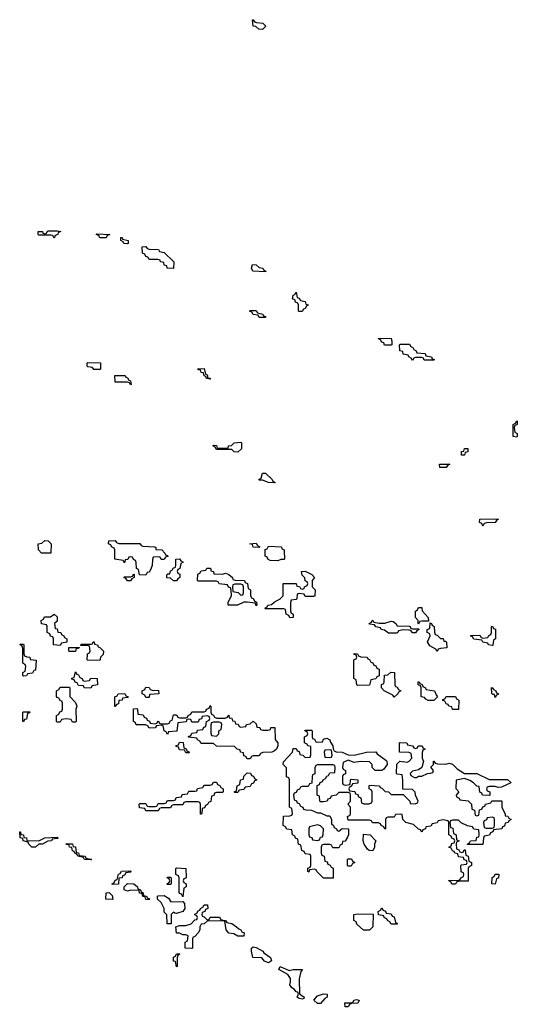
# Model space of a CAD drawing. Header units: inches. Extents: x 2602844 to 2692189, y 936934 to 1026383.
# Tile 11 of 58: x 2633566 to 2636814, y 964904 to 971332. Entities that reach past the tile are written whole.
import ezdxf

# ---------------------------------------------------------------- set-up
doc = ezdxf.new("R2010")
doc.units = ezdxf.units.IN
doc.header["$MEASUREMENT"] = 0
doc.layers.add('C6936', color=7, linetype='Continuous')
doc.layers.add('C6937', color=7, linetype='Continuous')

msp = doc.modelspace()

# ---------------------------------------------------------------- linework, layer by layer
at = {"layer": 'C6936', "color": 6}
for points in [[(2633790, 969906), (2633782, 969922), (2633770, 969926), (2633690, 969926), (2633686, 969930), (2633686, 969950), (2633714, 969950), (2633718, 969938), (2633730, 969934), (2633742, 969938), (2633746, 969950), (2633752.7, 969952.7), (2633810, 969954), (2633834, 969950), (2633818, 969942), (2633814, 969930), (2633798, 969922)], [(2634090, 969908), (2634082, 969922), (2634066, 969930), (2634070, 969934), (2634154, 969930), (2634138, 969922), (2634130, 969908.7)], [(2634270, 969868.7), (2634246, 969870), (2634242, 969882), (2634226, 969890), (2634226, 969910), (2634234, 969910), (2634238, 969898), (2634274, 969890), (2634274, 969870)], [(2634570, 969708), (2634529.1, 969709.1), (2634526, 969726), (2634508, 969730), (2634506, 969746), (2634486, 969750), (2634482, 969762), (2634467.3, 969767.3), (2634410, 969766), (2634402, 969782), (2634390, 969786), (2634382, 969802), (2634368.4, 969808.4), (2634366, 969850), (2634390, 969852), (2634398, 969838), (2634410, 969834), (2634471.1, 969831.1), (2634478, 969818), (2634510, 969812), (2634571.3, 969750)], [(2635170, 969686), (2635088, 969690), (2635078, 969710), (2635086, 969734), (2635110, 969732), (2635130, 969714), (2635154, 969710), (2635158, 969698), (2635172, 969690)], [(2635390, 969426), (2635386, 969430), (2635386, 969470), (2635382, 969482), (2635367.3, 969487.3), (2635362, 969502), (2635346, 969510), (2635350, 969534), (2635362, 969538), (2635370, 969552), (2635378, 969518), (2635390, 969514), (2635398, 969498), (2635430, 969492), (2635434, 969474), (2635452, 969470), (2635438, 969462), (2635430, 969446), (2635418, 969442), (2635410, 969426)], [(2635130, 969388), (2635122, 969402), (2635090, 969408), (2635082, 969422), (2635066, 969430), (2635070, 969434), (2635110, 969434), (2635118, 969418), (2635154, 969410), (2635158, 969398), (2635170, 969394), (2635170, 969388)], [(2635947.3, 969207.3), (2635942, 969222), (2635930, 969226), (2635922, 969242), (2635906, 969250), (2635990, 969252), (2635994, 969230), (2635994, 969210), (2635990, 969208)], [(2636270, 969108), (2636211.6, 969108.4), (2636206, 969110), (2636202, 969122), (2636190, 969126), (2636150, 969126), (2636138, 969122), (2636130, 969106), (2636122, 969122), (2636106, 969130), (2636102, 969142), (2636070, 969148), (2636066, 969166), (2636048, 969170), (2636046, 969210), (2636050, 969214), (2636110, 969214), (2636118, 969198), (2636132.7, 969192.7), (2636138, 969178), (2636154, 969170), (2636158, 969158), (2636211.6, 969151.6), (2636218, 969138), (2636254, 969130), (2636258, 969118), (2636272.7, 969112.7)], [(2634090, 969048), (2634050, 969048.7), (2634042, 969062), (2634010, 969066), (2634006, 969070), (2634006, 969090), (2634010, 969094), (2634092.7, 969092.7), (2634094, 969050)], [(2634810, 968986), (2634786, 968990), (2634782, 969002), (2634770, 969006), (2634766, 969026), (2634750, 969028), (2634746, 969046), (2634734, 969046), (2634727.3, 969052.7), (2634770, 969054), (2634778, 969018), (2634790, 969014), (2634792.7, 969007.3), (2634792.7, 968992.7), (2634810, 968991.3)], [(2634290, 968948.7), (2634282, 968962), (2634270, 968966), (2634190, 968966), (2634186, 969010), (2634254, 969010), (2634258, 968998), (2634270, 968994), (2634278, 968978), (2634290, 968974), (2634294, 968950)], [(2636810, 968606), (2636786, 968610), (2636788, 968690), (2636802, 968698), (2636810, 968714), (2636814, 968710), (2636814, 968690), (2636798, 968682), (2636794, 968670), (2636798, 968638), (2636814, 968630), (2636814, 968610)], [(2634990, 968508.7), (2634966, 968510), (2634950, 968526), (2634850, 968526), (2634842, 968542), (2634826, 968550), (2634830, 968554), (2634850, 968551.3), (2634854, 968534), (2634926, 968534), (2634928, 968550), (2634948, 968552), (2634966, 968570), (2635010, 968574), (2635014, 968570), (2635014, 968530)], [(2636470, 968489.2), (2636449.3, 968489.3), (2636450, 968512), (2636466, 968514), (2636470, 968532), (2636491.6, 968531.6), (2636492, 968510), (2636474, 968506)], [(2636308.4, 968408.4), (2636306, 968430), (2636374, 968430), (2636358, 968422), (2636350, 968408.7)], [(2635230, 968308), (2635189.3, 968309.3), (2635150, 968326), (2635130, 968326), (2635126, 968330), (2635142, 968338), (2635150, 968372), (2635170, 968371.3), (2635214, 968330), (2635218, 968318), (2635234, 968310)], [(2636590, 968026), (2636582, 968042), (2636568, 968050), (2636570, 968072), (2636670, 968074), (2636692, 968070), (2636678, 968062), (2636670, 968048.7), (2636612.7, 968047.3), (2636598, 968042)], [(2633770, 967848.7), (2633708, 967850), (2633688, 967870), (2633686, 967910), (2633710, 967914), (2633730, 967932), (2633752, 967930), (2633771.3, 967910)], [(2634510, 967808), (2634488.4, 967808.4), (2634482, 967822), (2634470, 967826), (2634438, 967822), (2634432.7, 967807.3), (2634431.1, 967768.9), (2634419.6, 967740.4), (2634410, 967726), (2634398, 967722), (2634390, 967706), (2634347.3, 967707.3), (2634342, 967742), (2634328, 967748), (2634327.3, 967787.3), (2634322, 967802), (2634308, 967808), (2634302, 967822), (2634290, 967826), (2634278, 967822), (2634271.6, 967808.4), (2634254, 967806), (2634250, 967786), (2634242, 967802), (2634186, 967810), (2634186, 967870), (2634182, 967882), (2634166, 967890), (2634162, 967902), (2634146, 967910), (2634148, 967930), (2634190, 967931.3), (2634198, 967918), (2634212.7, 967912.7), (2634350, 967911.3), (2634358, 967898), (2634370, 967894), (2634449, 967891), (2634454, 967886), (2634454, 967874), (2634494, 967870), (2634514, 967850), (2634518, 967838), (2634530, 967834), (2634532.7, 967827.3), (2634518, 967822)], [(2635130, 967886), (2635090, 967888), (2635086, 967906), (2635066, 967910), (2635110, 967914), (2635118, 967898), (2635134, 967890)], [(2635250, 967798), (2635200.4, 967800.4), (2635186, 967810), (2635182, 967822), (2635168.4, 967828.4), (2635167.3, 967872.7), (2635182, 967878), (2635190, 967894), (2635274, 967890), (2635278, 967878), (2635290, 967874), (2635292.7, 967867.3), (2635294, 967810), (2635290, 967808), (2635270, 967808)], [(2634570, 967668), (2634550, 967686), (2634527.3, 967687.3), (2634527.3, 967707.3), (2634534, 967714), (2634546, 967714), (2634550, 967734), (2634562, 967738), (2634568, 967752), (2634582, 967758), (2634586, 967770), (2634586, 967810), (2634610, 967812), (2634618, 967798), (2634634, 967790), (2634618, 967782), (2634611.6, 967748.4), (2634598, 967742), (2634594, 967730), (2634598, 967718), (2634611.6, 967711.6), (2634612, 967690), (2634598, 967682), (2634590, 967668)], [(2634890, 967712), (2634910, 967718), (2634932, 967710), (2634954, 967690), (2634958, 967678), (2634972.7, 967672.7), (2635034, 967670), (2635038, 967658), (2635052, 967650), (2635058, 967618), (2635072, 967610), (2635072.7, 967572.7), (2635078, 967558), (2635090, 967554), (2635098, 967538), (2635112, 967530), (2635114, 967510), (2635110, 967506), (2635102, 967522), (2635050, 967528), (2635030, 967528), (2634988.4, 967508.4), (2634926, 967510), (2634926, 967530), (2634948, 967570), (2634947.3, 967607.3), (2634942, 967622), (2634928, 967628), (2634922, 967642), (2634868.4, 967648.4), (2634862, 967662), (2634850, 967666), (2634730, 967666), (2634726, 967670), (2634728.4, 967711.6), (2634742, 967718), (2634750, 967734), (2634782, 967738), (2634788.4, 967751.6), (2634808.4, 967751.6), (2634814, 967746), (2634814, 967734), (2634832, 967730), (2634834, 967714)], [(2634270, 967668), (2634262, 967682), (2634246, 967690), (2634250, 967694), (2634290, 967694), (2634302, 967698), (2634310, 967714), (2634314, 967710), (2634314, 967690), (2634298, 967682), (2634290, 967668)], [(2635430, 967566), (2635422, 967582), (2635390, 967586), (2635378, 967582), (2635374, 967550), (2635370, 967546), (2635338, 967542), (2635332.7, 967527.3), (2635332.7, 967472.7), (2635338, 967458), (2635352, 967450), (2635350, 967428), (2635330, 967426), (2635322, 967442), (2635306, 967450), (2635302, 967482), (2635290, 967486), (2635170, 967486), (2635166, 967490), (2635182, 967498), (2635186, 967510), (2635210, 967514), (2635226, 967530), (2635266, 967550), (2635286, 967570), (2635286, 967650), (2635290, 967652), (2635370, 967652), (2635374, 967634), (2635391.6, 967631.6), (2635398, 967618), (2635410, 967614), (2635422, 967618), (2635426, 967630), (2635442, 967638), (2635446, 967650), (2635442, 967662), (2635428.4, 967668.4), (2635427.3, 967687.3), (2635410, 967706), (2635406, 967730), (2635430, 967731.3), (2635472, 967710), (2635491.3, 967690), (2635474, 967670), (2635474, 967630), (2635494, 967610), (2635492, 967570), (2635490, 967566)], [(2635010, 967646), (2634970, 967646), (2634958, 967642), (2634954, 967630), (2634958, 967598), (2634992, 967592), (2635010, 967574), (2635022, 967578), (2635026, 967590), (2635026, 967630), (2635022, 967642)], [(2636170, 967386), (2636166, 967390), (2636166, 967410), (2636148.9, 967428.9), (2636148.7, 967470), (2636162, 967478), (2636170, 967494), (2636190, 967494), (2636192, 967472), (2636232, 967430), (2636234, 967406), (2636190, 967406), (2636178, 967402)], [(2633830, 967246), (2633786, 967250), (2633786, 967290), (2633782, 967302), (2633767.3, 967307.3), (2633762, 967322), (2633746, 967330), (2633746, 967370), (2633742, 967382), (2633707.3, 967387.3), (2633706, 967410), (2633722, 967418), (2633727.3, 967432.7), (2633767.3, 967432.7), (2633790, 967451), (2633810, 967434), (2633810, 967406), (2633794, 967390), (2633798, 967358), (2633810, 967354), (2633814, 967334), (2633834, 967330), (2633838, 967318), (2633854, 967310), (2633858, 967298), (2633874, 967290), (2633872.7, 967267.3), (2633838, 967262)], [(2635950, 967392), (2635990, 967404.7), (2636003.6, 967403.6), (2636022, 967390), (2636030, 967374), (2636107.3, 967372.7), (2636114, 967370), (2636118, 967358), (2636130, 967354), (2636170, 967354), (2636174, 967350), (2636158, 967342), (2636150, 967328), (2636130, 967328), (2636122, 967342), (2636107.3, 967347.3), (2636070, 967348), (2636038, 967342), (2636034, 967330), (2636027.3, 967327.3), (2635972.7, 967327.3), (2635947.3, 967347.3), (2635926, 967350), (2635922, 967362), (2635890, 967368), (2635882, 967382), (2635850, 967386), (2635848, 967390), (2635862, 967398), (2635870, 967411.3), (2635878, 967398), (2635912.7, 967392.7)], [(2636334, 967274), (2636346, 967274), (2636352.7, 967267.3), (2636354, 967230), (2636312.7, 967227.3), (2636298, 967222), (2636290, 967206), (2636282, 967222), (2636243.1, 967243.1), (2636228, 967270), (2636246, 967310), (2636242, 967322), (2636226, 967330), (2636226, 967350), (2636242, 967358), (2636246, 967394), (2636254, 967390), (2636258, 967378), (2636272, 967370), (2636272.7, 967332.7), (2636278, 967318), (2636290, 967314), (2636312.7, 967292.7), (2636330, 967292)], [(2636650, 967246), (2636626, 967250), (2636622, 967262), (2636588.4, 967268.4), (2636582, 967282), (2636530, 967288), (2636522, 967302), (2636510, 967306), (2636509.2, 967310.8), (2636570, 967314), (2636578, 967298), (2636590, 967294), (2636622, 967298), (2636628, 967312), (2636642, 967318), (2636646, 967330), (2636646, 967370), (2636651.6, 967371.6), (2636658, 967358), (2636672, 967352), (2636672, 967290), (2636658, 967282), (2636654, 967246)], [(2633590, 967046), (2633586, 967050), (2633586, 967070), (2633602, 967078), (2633606, 967110), (2633602, 967122), (2633586, 967130), (2633587.3, 967227.3), (2633582, 967242), (2633568, 967250), (2633570, 967254), (2633590, 967254), (2633594, 967250), (2633592.7, 967192.7), (2633598, 967178), (2633611.6, 967171.6), (2633632, 967170), (2633634, 967154), (2633674, 967150), (2633670, 967086), (2633658, 967082), (2633650, 967066), (2633618, 967062), (2633610, 967048)], [(2633890, 967206), (2633886, 967210), (2633887.3, 967232.7), (2633954, 967234), (2633954, 967230), (2633946, 967226), (2633934, 967226), (2633930, 967206)], [(2634090, 967148.7), (2634006, 967150), (2634008.4, 967191.6), (2634022, 967198), (2634026, 967210), (2634022, 967242), (2634010, 967246), (2633966, 967246), (2633966, 967250), (2633970, 967254), (2634030, 967254), (2634042, 967258), (2634046, 967270), (2634052, 967270), (2634054, 967254), (2634074, 967250), (2634078, 967238), (2634090, 967234), (2634112, 967210), (2634111.6, 967188.4), (2634094, 967170)], [(2635770, 966986), (2635766, 966990), (2635762, 967022), (2635746, 967030), (2635747.3, 967147.3), (2635750, 967154), (2635762, 967158), (2635766, 967170), (2635762, 967182), (2635746, 967190), (2635750, 967194), (2635770, 967192), (2635778, 967178), (2635792.7, 967172.7), (2635834, 967170), (2635838, 967158), (2635850, 967154), (2635858, 967138), (2635870, 967134), (2635878, 967118), (2635890, 967114), (2635898, 967098), (2635911.6, 967091.6), (2635912.7, 967047.3), (2635898, 967042), (2635891.6, 967028.4), (2635858, 967022), (2635850, 966988)], [(2633990, 967014), (2634022, 967018), (2634030, 967032), (2634071.1, 967031.1), (2634074, 966990), (2634038, 966982), (2634030, 966968), (2633989.1, 966969.1), (2633986, 966970), (2633982, 966982), (2633950, 966986), (2633942, 967002), (2633927.3, 967007.3), (2633922, 967022), (2633907.3, 967027.3), (2633907.3, 967032.7), (2633922, 967038), (2633930, 967074), (2633938, 967058), (2633950, 967054), (2633958, 967038), (2633974, 967030), (2633978, 967018)], [(2636010, 966909.3), (2636002, 966922), (2635946, 966950), (2635928, 966970), (2635928.4, 966991.6), (2635942, 966998), (2635946, 967010), (2635947.3, 967052.7), (2635970, 967054), (2635988.7, 967071.3), (2636012, 967070), (2636014, 966990), (2636018, 966978), (2636030, 966974), (2636038, 966958), (2636054, 966950), (2636038, 966942), (2636034, 966930)], [(2636270, 966886), (2636232, 966888), (2636216.4, 966896.4), (2636207.3, 966907.3), (2636186, 966910), (2636186, 966970), (2636182, 966982), (2636166, 966990), (2636166, 967010), (2636174, 967010), (2636178, 966998), (2636192, 966992), (2636198, 966978), (2636214, 966970), (2636218, 966958), (2636274, 966950), (2636283.6, 966923.6), (2636294, 966910)], [(2633910, 966746), (2633902, 966762), (2633870, 966768), (2633838, 966762), (2633830, 966746), (2633810, 966746), (2633806, 966750), (2633806, 966790), (2633822, 966798), (2633828, 966812), (2633842, 966818), (2633846, 966830), (2633846, 966870), (2633842, 966882), (2633830, 966886), (2633822, 966902), (2633810, 966906), (2633807.3, 966912.7), (2633806, 966950), (2633822, 966958), (2633830, 966974), (2633890, 966974), (2633894, 966970), (2633892.7, 966912.7), (2633930, 966874), (2633938, 966850), (2633932, 966830), (2633934, 966750), (2633930, 966746)], [(2634190, 966848), (2634186, 966850), (2634186, 966910), (2634202, 966918), (2634208.4, 966931.6), (2634252.7, 966932.7), (2634258, 966918), (2634270, 966914), (2634274, 966906), (2634238, 966902), (2634234, 966890), (2634214, 966886), (2634210, 966866), (2634198, 966862)], [(2634390, 966906), (2634382, 966922), (2634366, 966930), (2634366, 966950), (2634382, 966958), (2634390, 966974), (2634410, 966972), (2634418, 966958), (2634430, 966954), (2634472.7, 966952.7), (2634474, 966930), (2634414, 966926), (2634410, 966906)], [(2636430, 966828), (2636390, 966828.7), (2636386, 966846), (2636366, 966850), (2636362, 966862), (2636350, 966866), (2636342, 966882), (2636327.3, 966887.3), (2636327.3, 966892.7), (2636342, 966898), (2636350, 966914), (2636410, 966914), (2636418, 966898), (2636432, 966890)], [(2636670, 966906), (2636666, 966926), (2636654, 966926), (2636648, 966932), (2636646, 966970), (2636650, 966972), (2636658, 966958), (2636674, 966950), (2636678, 966938), (2636691.1, 966931.1), (2636690, 966926), (2636678, 966922)], [(2634852.7, 966772.7), (2634907.3, 966772.7), (2634922, 966778), (2634930, 966792), (2634934, 966774), (2634950, 966772), (2634954, 966754), (2634970, 966752), (2634974, 966734), (2634991.6, 966731.6), (2634998, 966718), (2635010, 966714), (2635042, 966718), (2635046, 966730), (2635070, 966734), (2635090, 966752), (2635110, 966734), (2635114, 966714), (2635134, 966710), (2635138, 966698), (2635152.7, 966692.7), (2635187.3, 966692.7), (2635202, 966698), (2635206, 966710), (2635230.7, 966710.7), (2635232.7, 966632.7), (2635251.3, 966610), (2635251.3, 966590), (2635242, 966570), (2635230, 966558), (2635211.1, 966548.9), (2635152.7, 966547.3), (2635138, 966542), (2635130, 966526), (2635090, 966526), (2635078, 966522), (2635070, 966506), (2635050, 966506), (2635042, 966522), (2635030, 966526), (2635026, 966546), (2635008, 966550), (2635006, 966566), (2634986, 966570), (2634967.3, 966587.3), (2634850, 966588), (2634830, 966606), (2634750, 966606), (2634742, 966622), (2634726, 966630), (2634722, 966642), (2634667.3, 966647.3), (2634667.3, 966652.7), (2634682, 966658), (2634690, 966674), (2634722, 966678), (2634727.3, 966692.7), (2634762, 966698), (2634767.3, 966712.7), (2634782, 966718), (2634786, 966750), (2634802, 966758), (2634806, 966770), (2634802, 966782), (2634790, 966786), (2634758, 966782), (2634752.7, 966767.3), (2634738, 966762), (2634730, 966746), (2634690, 966746), (2634682, 966762), (2634670, 966766), (2634658, 966762), (2634651.6, 966748.4), (2634598, 966742), (2634592.7, 966687.3), (2634538, 966682), (2634530, 966666), (2634522, 966682), (2634508.4, 966688.4), (2634502, 966722), (2634490, 966726), (2634458, 966722), (2634450, 966708), (2634410, 966706), (2634402, 966722), (2634387.3, 966727.3), (2634327.3, 966727.3), (2634322, 966742), (2634308, 966750), (2634308.4, 966831.6), (2634330, 966834), (2634334, 966830), (2634338, 966798), (2634372.7, 966792.7), (2634378, 966778), (2634392.7, 966772.7), (2634398, 966758), (2634412.7, 966752.7), (2634418, 966738), (2634450, 966734), (2634462, 966738), (2634470, 966754), (2634478, 966738), (2634490, 966734), (2634530, 966734), (2634542, 966738), (2634550, 966754), (2634562, 966758), (2634570, 966794), (2634590, 966794), (2634598, 966778), (2634610, 966774), (2634650, 966774), (2634662, 966778), (2634666, 966790), (2634682, 966798), (2634690, 966812), (2634770, 966814), (2634782, 966818), (2634786, 966830), (2634802, 966838), (2634810, 966854), (2634814, 966850), (2634814, 966810), (2634818, 966798), (2634832, 966792), (2634838, 966778)], [(2633590, 966748), (2633586, 966750), (2633586, 966810), (2633590, 966814), (2633632.7, 966812.7), (2633630, 966806), (2633618, 966802), (2633610, 966766), (2633598, 966762)], [(2634870, 966746), (2634830, 966746), (2634818, 966742), (2634812.7, 966727.3), (2634812.7, 966672.7), (2634818, 966658), (2634850, 966654), (2634866, 966670), (2634866, 966690), (2634882, 966698), (2634886, 966730), (2634882, 966742)], [(2635510, 966614), (2635542, 966618), (2635550, 966634), (2635570, 966642), (2635590, 966631.3), (2635594.8, 966614.8), (2635611, 966590), (2635611.6, 966571.6), (2635618, 966558), (2635631.3, 966551.3), (2635670.5, 966550.5), (2635710, 966531.3), (2635750, 966530.8), (2635830, 966550.8), (2635890, 966552), (2635899.6, 966539.6), (2635956.9, 966496.9), (2635962, 966490), (2635964.7, 966470), (2635942, 966438), (2635930, 966429.2), (2635886, 966430), (2635866, 966450), (2635866, 966470), (2635850, 966486), (2635790, 966488), (2635750, 966482), (2635710, 966498), (2635678, 966482), (2635674, 966450), (2635678, 966438), (2635692, 966430), (2635692, 966408), (2635678, 966402), (2635674, 966390), (2635674, 966350), (2635678, 966338), (2635690, 966334), (2635722, 966338), (2635726, 966370), (2635730, 966374), (2635774, 966370), (2635772.7, 966347.3), (2635738, 966342), (2635732.7, 966327.3), (2635718, 966322), (2635714, 966310), (2635718, 966298), (2635752.7, 966292.7), (2635758, 966278), (2635772.7, 966272.7), (2635778, 966258), (2635791.6, 966251.6), (2635798, 966218), (2635812.7, 966212.7), (2635847.3, 966212.7), (2635862, 966218), (2635866, 966230), (2635866, 966290), (2635862, 966302), (2635846, 966310), (2635846, 966330), (2635850, 966334), (2635914, 966330), (2635918, 966318), (2635930, 966314), (2635952, 966292), (2635974, 966290), (2635990, 966274), (2636070, 966274), (2636112, 966230), (2636114, 966214), (2636147.3, 966212.7), (2636162, 966218), (2636166, 966230), (2636148.9, 966268.9), (2636148, 966288), (2636130, 966306), (2636067.3, 966307.3), (2636067.3, 966367.3), (2636062, 966402), (2636030, 966406), (2636026, 966410), (2636028.4, 966471.6), (2636048, 966492), (2636094.6, 966485.4), (2636108.4, 966491.6), (2636126, 966510), (2636122, 966542), (2636107.3, 966547.3), (2636046, 966550), (2636046, 966610), (2636050, 966612), (2636094, 966610), (2636098, 966598), (2636130, 966592), (2636138, 966578), (2636150, 966574), (2636162, 966578), (2636166, 966590), (2636194, 966590), (2636198, 966578), (2636212, 966570), (2636198, 966562), (2636192.7, 966547.3), (2636192, 966510), (2636202, 966490), (2636191, 966449), (2636170, 966435.3), (2636130, 966426), (2636114, 966410), (2636118, 966398), (2636143.6, 966383.6), (2636156.4, 966383.6), (2636170, 966392), (2636190, 966392), (2636228.9, 966411.1), (2636248, 966412), (2636262, 966418), (2636266, 966430), (2636248.7, 966451.3), (2636266, 966470), (2636266, 966490), (2636270, 966492), (2636278, 966478), (2636292.7, 966472.7), (2636348.4, 966471.6), (2636370, 966478), (2636390, 966471.3), (2636420.7, 966440.7), (2636470, 966411), (2636550, 966411), (2636630, 966372), (2636750.7, 966370.7), (2636770, 966354), (2636770.9, 966349.1), (2636710, 966322), (2636690, 966318), (2636670, 966326), (2636630, 966326), (2636618, 966322), (2636614, 966310), (2636618, 966298), (2636634, 966290), (2636634, 966270), (2636630, 966266), (2636586, 966270), (2636582, 966282), (2636568.4, 966288.4), (2636566, 966326), (2636550, 966328), (2636529.1, 966349.1), (2636504.7, 966364.7), (2636470, 966378), (2636414, 966366), (2636412.7, 966312.7), (2636431.3, 966290), (2636414, 966270), (2636418, 966258), (2636434, 966250), (2636438, 966238), (2636492.7, 966232.7), (2636514, 966210), (2636518, 966178), (2636534, 966170), (2636538, 966138), (2636550, 966134), (2636562, 966138), (2636567.3, 966172.7), (2636582, 966178), (2636588, 966192), (2636602, 966198), (2636606, 966210), (2636642, 966218), (2636647.3, 966232.7), (2636710, 966232), (2636714, 966230), (2636714, 966190), (2636734, 966146), (2636734, 966134), (2636751.6, 966131.6), (2636758, 966118), (2636774, 966110), (2636758, 966102), (2636754, 966090), (2636734, 966086), (2636730, 966066), (2636718, 966062), (2636714, 966050), (2636658, 966042), (2636654, 966030), (2636638, 966022), (2636631.6, 966008.4), (2636598, 966002), (2636592.7, 965987.3), (2636590, 965946), (2636490, 965946), (2636486, 965950), (2636502, 965958), (2636508.4, 965971.6), (2636546, 965974), (2636550, 965994), (2636562, 965998), (2636566, 966010), (2636562, 966042), (2636530, 966048), (2636522, 966062), (2636490, 966068), (2636448.4, 966088.4), (2636430, 966106), (2636390, 966106), (2636378, 966102), (2636374, 966090), (2636378, 966058), (2636392.7, 966052.7), (2636398, 966018), (2636414, 966010), (2636418, 965978), (2636434, 965970), (2636418, 965962), (2636414, 965950), (2636418, 965918), (2636432.7, 965912.7), (2636438, 965898), (2636450, 965894), (2636462, 965898), (2636467.3, 965912.7), (2636472.7, 965912.7), (2636478, 965878), (2636494, 965870), (2636498, 965838), (2636514, 965830), (2636514, 965810), (2636498, 965802), (2636494, 965790), (2636492.7, 965707.3), (2636432.7, 965707.3), (2636418, 965702), (2636410, 965688), (2636387.3, 965687.3), (2636382, 965702), (2636368, 965710), (2636370, 965714), (2636427.3, 965712.7), (2636442, 965718), (2636446, 965730), (2636462, 965738), (2636466, 965750), (2636462, 965762), (2636448.4, 965768.4), (2636446, 965810), (2636450, 965814), (2636482, 965818), (2636486, 965830), (2636482, 965842), (2636467.3, 965847.3), (2636462, 965862), (2636430, 965866), (2636426, 965886), (2636406, 965890), (2636402, 965902), (2636390, 965906), (2636382, 965922), (2636366, 965930), (2636382, 965938), (2636387.3, 965952.7), (2636402, 965958), (2636406, 965970), (2636402, 965982), (2636387.3, 965987.3), (2636382, 966002), (2636366, 966010), (2636366, 966090), (2636362, 966102), (2636330, 966108), (2636298, 966102), (2636290, 966088), (2636258, 966082), (2636250, 966066), (2636218, 966062), (2636214, 966050), (2636198, 966042), (2636190, 966028), (2636182, 966042), (2636170, 966046), (2636136.4, 966076.4), (2636086, 966090), (2636066, 966110), (2636062, 966142), (2636050, 966146), (2636018, 966142), (2636010, 966126), (2635970, 966126), (2635958, 966122), (2635954, 966110), (2635954, 966050), (2635950, 966046), (2635942, 966062), (2635926, 966070), (2635922, 966082), (2635907.3, 966087.3), (2635868.4, 966088.4), (2635862, 966102), (2635850, 966106), (2635710, 966106), (2635706, 966130), (2635722, 966138), (2635726, 966150), (2635726, 966190), (2635708, 966210), (2635726, 966230), (2635726, 966270), (2635722, 966282), (2635710, 966286), (2635650, 966286), (2635631.6, 966268.4), (2635598, 966262), (2635592, 966248), (2635578, 966242), (2635574, 966230), (2635550, 966226), (2635530, 966226), (2635526, 966230), (2635522, 966262), (2635508, 966270), (2635507.3, 966332.7), (2635522, 966338), (2635527.3, 966352.7), (2635542, 966358), (2635546, 966370), (2635562, 966378), (2635570, 966394), (2635582, 966398), (2635590, 966414), (2635622, 966418), (2635626, 966450), (2635622, 966462), (2635610, 966466), (2635510, 966466), (2635498, 966462), (2635492.7, 966447.3), (2635491.6, 966408.4), (2635478, 966402), (2635474, 966390), (2635472.7, 966347.3), (2635458, 966342), (2635450, 966326), (2635410, 966326), (2635398, 966322), (2635392, 966308), (2635378, 966302), (2635370, 966286), (2635358, 966282), (2635354, 966270), (2635358, 966238), (2635372, 966232), (2635378, 966218), (2635390, 966214), (2635398, 966198), (2635414, 966190), (2635418, 966178), (2635432.7, 966172.7), (2635471.1, 966171.1), (2635510, 966154), (2635530, 966154), (2635570, 966134), (2635590, 966134), (2635602, 966110), (2635602, 966082), (2635614, 966070), (2635618, 966058), (2635634, 966050), (2635638, 966038), (2635650, 966034), (2635670, 966052), (2635712, 966050), (2635712, 966010), (2635705.4, 965994.6), (2635690, 965968), (2635674, 965966), (2635671.6, 965948.4), (2635658, 965942), (2635650, 965926), (2635610, 965926), (2635602, 965942), (2635590, 965946), (2635550, 965946), (2635538, 965942), (2635534, 965930), (2635534, 965890), (2635538, 965878), (2635554, 965870), (2635558, 965838), (2635572.7, 965832.7), (2635578, 965818), (2635592.7, 965812.7), (2635598, 965798), (2635611.6, 965791.6), (2635612.7, 965727.3), (2635550, 965728), (2635506, 965770), (2635502, 965782), (2635490, 965786), (2635458, 965782), (2635452.7, 965767.3), (2635446, 965770), (2635447.3, 965792.7), (2635462, 965798), (2635466, 965810), (2635466, 965870), (2635462, 965882), (2635430, 965886), (2635422, 965902), (2635407.3, 965907.3), (2635402, 965942), (2635386, 965950), (2635382, 965982), (2635367.3, 965987.3), (2635362, 966002), (2635346, 966010), (2635342, 966042), (2635310, 966046), (2635302, 966062), (2635286, 966070), (2635287.3, 966132.7), (2635330, 966134), (2635342, 966138), (2635346, 966150), (2635342, 966182), (2635326, 966190), (2635326, 966370), (2635322, 966382), (2635308.4, 966388.4), (2635307.3, 966447.3), (2635286, 966470), (2635287.3, 966487.3), (2635346, 966550), (2635350, 966574), (2635370, 966574), (2635378, 966558), (2635390, 966554), (2635394, 966534), (2635414, 966530), (2635430, 966514), (2635462, 966518), (2635467.3, 966532.7), (2635466, 966586), (2635446, 966590), (2635442, 966602), (2635426, 966610), (2635426, 966650), (2635442, 966658), (2635446, 966670), (2635442, 966682), (2635428, 966690), (2635430, 966694), (2635470, 966694), (2635474, 966690), (2635474, 966650), (2635478, 966638), (2635490, 966634), (2635498, 966618)], [(2634650, 966546), (2634642, 966562), (2634610, 966566), (2634602, 966582), (2634587.3, 966587.3), (2634587.3, 966592.7), (2634602, 966598), (2634610, 966614), (2634632.7, 966612.7), (2634638, 966578), (2634652, 966572), (2634658, 966558), (2634674, 966550), (2634670, 966546)], [(2635590, 966566), (2635558, 966562), (2635554, 966550), (2635558, 966518), (2635590, 966514), (2635602, 966518), (2635606, 966530), (2635602, 966562)], [(2634970, 966286), (2634966, 966290), (2634982, 966298), (2634986, 966330), (2635002, 966338), (2635008, 966370), (2635026, 966374), (2635030, 966394), (2635050, 966414), (2635072.7, 966412.7), (2635078, 966398), (2635092.7, 966392.7), (2635098, 966378), (2635114, 966370), (2635098, 966362), (2635092.7, 966347.3), (2635078, 966342), (2635070, 966326), (2635038, 966322), (2635030, 966306), (2634998, 966302), (2634990, 966286)], [(2634746, 966146), (2634746, 966210), (2634742, 966222), (2634730, 966226), (2634650, 966226), (2634638, 966222), (2634630, 966206), (2634570, 966206), (2634558, 966202), (2634550, 966186), (2634490, 966186), (2634478, 966182), (2634470, 966166), (2634390, 966166), (2634382, 966182), (2634347.3, 966187.3), (2634346, 966210), (2634350, 966214), (2634390, 966214), (2634398, 966198), (2634410, 966194), (2634450, 966194), (2634462, 966198), (2634470, 966214), (2634510, 966214), (2634522, 966218), (2634530, 966234), (2634570, 966234), (2634582, 966238), (2634587.3, 966252.7), (2634622, 966258), (2634627.3, 966272.7), (2634662, 966278), (2634670, 966294), (2634710, 966294), (2634722, 966298), (2634727.3, 966312.7), (2634762, 966318), (2634770, 966334), (2634810, 966334), (2634822, 966338), (2634830, 966354), (2634850, 966354), (2634858, 966338), (2634872.7, 966332.7), (2634878, 966318), (2634894, 966310), (2634894, 966290), (2634890, 966286), (2634850, 966286), (2634838, 966282), (2634832.7, 966267.3), (2634818, 966262), (2634812.7, 966227.3), (2634798, 966222), (2634792.7, 966207.3), (2634778, 966202), (2634772.7, 966187.3), (2634758, 966182), (2634754, 966150), (2634750, 966146)], [(2635510, 966075.3), (2635458, 966062), (2635454, 966050), (2635454, 966010), (2635458, 965998), (2635472.7, 965992.7), (2635478, 965978), (2635510, 965974), (2635522, 965978), (2635530, 965994), (2635542, 965998), (2635547.3, 966012.7), (2635548, 966050), (2635530, 966068)], [(2636650, 966126), (2636618, 966122), (2636612.7, 966107.3), (2636598, 966102), (2636594, 966090), (2636598, 966058), (2636610, 966054), (2636650, 966054), (2636662, 966058), (2636666, 966070), (2636666, 966110), (2636662, 966122)], [(2633690, 965971.3), (2633730, 965990.8), (2633810, 965994), (2633814, 965990), (2633814, 965986), (2633778, 965982), (2633774, 965970), (2633750, 965968.7), (2633714, 965950), (2633691.6, 965948.4), (2633670, 965929), (2633646, 965930), (2633626, 965950), (2633622, 965962), (2633588, 965970), (2633586, 965986), (2633569, 965990), (2633566, 966030), (2633571.3, 966030), (2633572.7, 966012.7), (2633591, 966010), (2633592, 965992), (2633611.3, 965990), (2633612.7, 965972.7)], [(2635870, 965906), (2635847.3, 965907.3), (2635836.4, 965916.4), (2635815.3, 965950), (2635808.9, 965971.1), (2635810, 966014), (2635854, 966010), (2635890.9, 965970.9), (2635882, 965950), (2635882, 965930)], [(2634030, 965846), (2633990, 965848), (2633982, 965862), (2633946, 965870), (2633942, 965882), (2633926, 965890), (2633922, 965902), (2633910, 965906), (2633907.3, 965927.3), (2633890, 965928.7), (2633886, 965946), (2633874, 965946), (2633868, 965952), (2633911, 965951), (2633914, 965934), (2633931, 965931), (2633934, 965894), (2633950, 965892), (2633954, 965874), (2633994, 965870), (2633998, 965858), (2634030, 965852), (2634034, 965850)], [(2635710, 965806), (2635706, 965810), (2635706, 965850), (2635710, 965854), (2635732.7, 965852.7), (2635738, 965838), (2635754, 965830), (2635738, 965822), (2635730, 965806)], [(2634170, 965686), (2634169, 965690), (2634182, 965698), (2634190, 965714), (2634202, 965718), (2634210, 965754), (2634222, 965758), (2634230, 965772), (2634290, 965774), (2634294, 965770), (2634290, 965766), (2634258, 965762), (2634250, 965746), (2634238, 965742), (2634234, 965730), (2634212.7, 965727.3), (2634210, 965688.7)], [(2634630, 965606), (2634622, 965622), (2634610, 965626), (2634607.3, 965632.7), (2634606, 965730), (2634602, 965742), (2634586, 965750), (2634586, 965790), (2634590, 965794), (2634651.3, 965790), (2634652.7, 965732.7), (2634650, 965726), (2634638, 965722), (2634634, 965710), (2634638, 965698), (2634652, 965690), (2634652, 965670), (2634638, 965662)], [(2636670, 965688), (2636648, 965690), (2636648.9, 965731.1), (2636662, 965738), (2636670, 965754), (2636690, 965754), (2636694, 965750), (2636692, 965730), (2636678, 965722)], [(2634410, 965586), (2634390, 965588), (2634386, 965606), (2634370, 965608), (2634366, 965626), (2634348, 965630), (2634346, 965646), (2634291.1, 965648.9), (2634270, 965642), (2634248.7, 965650), (2634248.7, 965671.3), (2634270, 965691.3), (2634310.9, 965690.9), (2634334, 965670), (2634338, 965658), (2634354, 965650), (2634358, 965638), (2634370, 965634), (2634374, 965614), (2634394, 965610), (2634398, 965598), (2634412.7, 965592.7)], [(2634530, 965686), (2634526, 965690), (2634542, 965698), (2634546, 965710), (2634542, 965722), (2634528, 965730), (2634530, 965734), (2634550, 965734), (2634554, 965730), (2634554, 965690), (2634550, 965686)], [(2634170, 965588), (2634128, 965590), (2634130, 965631.3), (2634150, 965634), (2634170, 965614), (2634174, 965590)], [(2634552.7, 965572.7), (2634630, 965574), (2634642, 965562), (2634644.7, 965530), (2634631, 965509), (2634590, 965495.3), (2634578, 965498), (2634570, 965506), (2634554, 965490), (2634554, 965430), (2634550, 965428), (2634528, 965430), (2634527.3, 965487.3), (2634510, 965506), (2634509, 965530), (2634490, 965568), (2634466, 965590), (2634466, 965610), (2634470, 965612), (2634510, 965614), (2634536.9, 965596.9)], [(2634790, 965454), (2634802, 965458), (2634810, 965472), (2634870, 965472), (2634878, 965458), (2634892, 965452), (2634910, 965451.3), (2634918, 965438), (2634950.9, 965430.9), (2634982, 965410), (2634995.3, 965395.3), (2635010.5, 965390.5), (2635016.9, 965376.9), (2635030.7, 965370), (2635030, 965348.7), (2634990, 965349), (2634964.7, 965364.7), (2634930, 965369), (2634914, 965390), (2634906, 965446), (2634870, 965449.2), (2634790, 965446), (2634770, 965428), (2634750, 965426), (2634742, 965410), (2634742, 965390), (2634732, 965370), (2634710, 965346), (2634698, 965342), (2634694, 965330), (2634694, 965270), (2634690, 965268), (2634646, 965270), (2634646, 965310), (2634662, 965318), (2634666, 965350), (2634650, 965358), (2634630, 965358), (2634610, 965368), (2634588.7, 965368.7), (2634586, 965410), (2634610, 965418), (2634650, 965418), (2634686, 965430), (2634710, 965454), (2634722, 965458), (2634726, 965470), (2634722, 965482), (2634706, 965490), (2634722, 965498), (2634730, 965514), (2634742, 965518), (2634746, 965530), (2634762, 965538), (2634770, 965554), (2634792, 965552), (2634794, 965530), (2634778, 965522), (2634774, 965510), (2634758, 965502), (2634754, 965490), (2634758, 965478), (2634770, 965474)], [(2635990, 965426), (2635982, 965442), (2635966, 965450), (2635962, 965462), (2635946, 965470), (2635942, 965482), (2635908, 965488), (2635906, 965510), (2635922, 965518), (2635930, 965534), (2635938, 965518), (2635952.7, 965512.7), (2635958, 965498), (2635990, 965494), (2635998, 965478), (2636010, 965474), (2636018, 965438), (2636030, 965434), (2636030, 965426)], [(2635810, 965388), (2635767.3, 965427.3), (2635762, 965442), (2635746, 965450), (2635746, 965490), (2635770, 965494), (2635872.7, 965492.7), (2635871.3, 965410), (2635850, 965388)], [(2635190, 965175.3), (2635164.7, 965184.7), (2635147.3, 965207.3), (2635088.4, 965208.4), (2635078, 965250), (2635078, 965270), (2635090, 965278), (2635110, 965274), (2635152, 965250), (2635159.6, 965239.6), (2635202, 965210), (2635210, 965188)], [(2634590, 965148), (2634582, 965182), (2634570, 965186), (2634568.9, 965211.1), (2634582, 965218), (2634590, 965234), (2634610, 965234), (2634612, 965230), (2634598, 965222), (2634594, 965210), (2634594, 965150)], [(2635324.7, 965124.7), (2635350.7, 965130.7), (2635411, 965131), (2635402, 965118), (2635390.7, 965069.3), (2635391.6, 964971.6), (2635422, 964950), (2635419.6, 964940.4), (2635410, 964938), (2635390, 964942), (2635378, 964950), (2635386, 964970), (2635382, 964982), (2635370, 964986), (2635359.3, 964999.3), (2635342, 965010), (2635328.7, 965030), (2635334, 965050), (2635332.9, 965072.9), (2635317.2, 965097.2), (2635258, 965130), (2635266, 965150)], [(2635510, 964908), (2635486, 964930), (2635510, 964958), (2635550, 964971), (2635574, 964970), (2635574, 964950), (2635558, 964942), (2635530, 964908.7)], [(2635690, 964888), (2635687.3, 964912.7), (2635727.3, 964912.7), (2635742, 964918), (2635746, 964930), (2635764.7, 964935.3), (2635782, 964930), (2635774, 964910), (2635732, 964908), (2635718, 964902), (2635710, 964888)]]:
    msp.add_lwpolyline(points, close=True, dxfattribs=at)
at = {"layer": 'C6937', "color": 6}
msp.add_lwpolyline([(2635150, 971268.7), (2635126, 971270), (2635108, 971288), (2635089.3, 971289.3), (2635086, 971330), (2635090, 971332), (2635098, 971318), (2635112.7, 971312.7), (2635154, 971310), (2635172, 971290)], close=True, dxfattribs=at)

doc.saveas('drawing.dxf')
